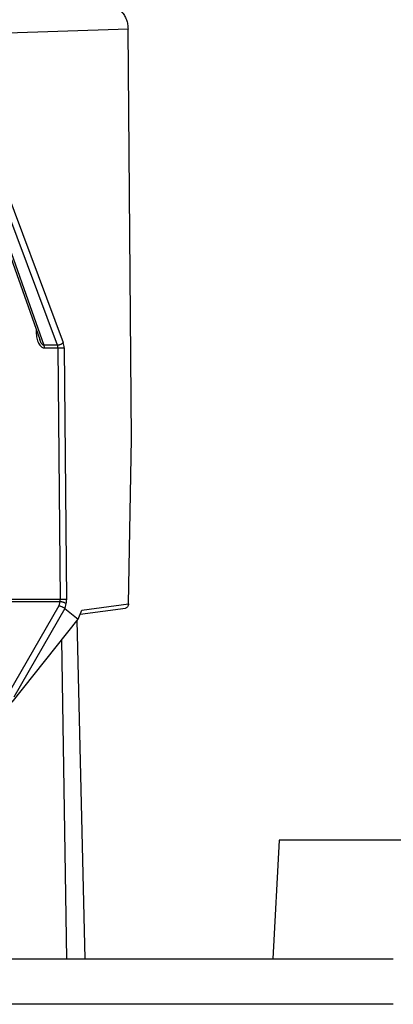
# Model space of a CAD drawing. Header units: millimetres. Extents: x 226 to 954, y 75 to 822.
# Tile 81 of 127: x 569 to 594, y 379 to 444. Entities that reach past the tile are written whole.
import ezdxf

# ---------------------------------------------------------------- set-up
doc = ezdxf.new("R2010")
doc.units = ezdxf.units.MM

msp = doc.modelspace()

# ---------------------------------------------------------------- linework, layer by layer
at = {"color": 7, "linetype": 'Continuous', "lineweight": 25}
for p, q in [((576.171, 443.379), (566.125, 443.039)), ((576.406, 416.432), (576.171, 443.379)), ((565.052, 438.01), (570.364, 422.962)), ((565.213, 437.933), (570.629, 422.594)), ((571.534, 422.594), (565.789, 437.933)), ((566.168, 438.109), (571.913, 422.77)), ((570.367, 422.963), (570.357, 422.99)), ((571.534, 422.594), (570.629, 422.594)), ((570.658, 422.422), (571.564, 422.422)), ((571.564, 422.422), (571.709, 405.878)), ((571.972, 422.427), (572.116, 405.883)), ((576.208, 405.602), (576.406, 416.432)), ((571.709, 405.878), (546.158, 405.878)), ((546.145, 405.746), (571.694, 405.746)), ((571.628, 405.472), (568.296, 399.684)), ((572.012, 405.296), (568.655, 399.465)), ((571.694, 405.746), (571.628, 405.472)), ((572.087, 405.619), (572.01, 405.298)), ((572.01, 405.298), (572.012, 405.296)), ((572.012, 405.296), (572.889, 404.592)), ((572.889, 404.592), (573.137, 405.185)), ((573.019, 404.904), (576.006, 405.31)), ((573.137, 405.185), (576.208, 405.602)), ((568.565, 399.13), (572.889, 404.592)), ((573.362, 382.268), (572.832, 404.52)), ((571.806, 403.223), (572.122, 382.268)), ((586.1, 390.068), (585.691, 382.268)), ((601.1, 390.068), (586.1, 390.068))]:
    msp.add_line(p, q, dxfattribs=at)
at = {"color": 8, "linetype": 'Continuous', "lineweight": 25}
for p, q in [((570.135, 423.612), (570.137, 423.452)), ((570.137, 423.452), (570.192, 423.452))]:
    msp.add_line(p, q, dxfattribs=at)
at = {"color": 7, "linetype": 'Continuous', "lineweight": 25}
for points, knots in [([(574.771, 444.979), (574.862, 444.973), (575.043, 444.961), (575.306, 444.866), (575.548, 444.718), (575.761, 444.517), (575.937, 444.274), (576.067, 443.995), (576.152, 443.693), (576.164, 443.484), (576.171, 443.379)], [0, 0, 0, 0, 0.125001, 0.250001, 0.375001, 0.5, 0.625002, 0.75, 0.875, 1, 1, 1, 1]), ([(570.137, 423.452), (570.139, 423.385), (570.144, 423.253), (570.175, 423.061), (570.222, 422.884), (570.285, 422.728), (570.363, 422.599), (570.452, 422.501), (570.55, 422.436), (570.62, 422.427), (570.654, 422.422)], [0, 0, 0, 0, 0.155762, 0.307235, 0.450882, 0.583897, 0.704411, 0.812269, 0.909303, 1, 1, 1, 1]), ([(571.913, 422.77), (571.894, 422.748), (571.864, 422.714), (571.804, 422.673), (571.751, 422.645), (571.695, 422.622), (571.62, 422.6), (571.568, 422.596), (571.534, 422.594)], [0, 0, 0, 0, 0.2396529, 0.3684904, 0.4999978, 0.6315106, 0.7603455, 1, 1, 1, 1]), ([(571.972, 422.427), (571.969, 422.489), (571.962, 422.612), (571.929, 422.717), (571.913, 422.77)], [0, 0, 0, 0, 0.499993, 1, 1, 1, 1]), ([(570.629, 422.594), (570.637, 422.567), (570.653, 422.515), (570.656, 422.453), (570.658, 422.422)], [0, 0, 0, 0, 0.499991, 1, 1, 1, 1]), ([(571.564, 422.422), (571.563, 422.453), (571.56, 422.515), (571.543, 422.567), (571.534, 422.594)], [0, 0, 0, 0, 0.499976, 1, 1, 1, 1]), ([(571.564, 422.422), (571.599, 422.422), (571.652, 422.422), (571.73, 422.423), (571.79, 422.424), (571.847, 422.425), (571.914, 422.426), (571.949, 422.427), (571.972, 422.427)], [0, 0, 0, 0, 0.2396957, 0.3685142, 0.5, 0.631482, 0.7603006, 1, 1, 1, 1]), ([(571.694, 405.746), (571.698, 405.767), (571.707, 405.81), (571.708, 405.855), (571.709, 405.878)], [0, 0, 0, 0, 0.500003, 1, 1, 1, 1]), ([(572.116, 405.883), (572.093, 405.883), (572.059, 405.882), (571.992, 405.881), (571.934, 405.88), (571.874, 405.879), (571.796, 405.878), (571.743, 405.878), (571.709, 405.878)], [0, 0, 0, 0, 0.239691, 0.368515, 0.500002, 0.631484, 0.760303, 1, 1, 1, 1]), ([(572.116, 405.883), (572.115, 405.838), (572.113, 405.746), (572.096, 405.661), (572.087, 405.619)], [0, 0, 0, 0, 0.499996, 1, 1, 1, 1]), ([(571.628, 405.472), (571.662, 405.463), (571.73, 405.447), (571.825, 405.41), (571.894, 405.376), (571.957, 405.341), (571.989, 405.315), (572.01, 405.298)], [0, 0, 0, 0, 0.251297, 0.501655, 0.632158, 0.758832, 1, 1, 1, 1]), ([(571.694, 405.746), (571.728, 405.744), (571.78, 405.741), (571.857, 405.725), (571.915, 405.709), (571.97, 405.688), (572.034, 405.659), (572.066, 405.635), (572.087, 405.619)], [0, 0, 0, 0, 0.239668, 0.368499, 0.500002, 0.631502, 0.760328, 1, 1, 1, 1]), ([(576.208, 405.602), (576.203, 405.563), (576.194, 405.483), (576.132, 405.385), (576.064, 405.325), (576.018, 405.317), (576.005, 405.315)], [0, 0, 0, 0, 0.296854, 0.593429, 0.8894, 1, 1, 1, 1]), ([(520.6, 382.268), (520.607, 382.268), (520.621, 382.268), (520.733, 382.268), (520.912, 382.268), (521.164, 382.268), (521.487, 382.268), (521.881, 382.268), (522.362, 382.268), (522.937, 382.268), (523.614, 382.268), (524.375, 382.268), (525.218, 382.268), (526.115, 382.268), (527.057, 382.268), (528.033, 382.268), (529.075, 382.268), (530.18, 382.268), (531.347, 382.268), (532.576, 382.268), (533.908, 382.268), (535.349, 382.268), (536.905, 382.268), (538.529, 382.268), (540.218, 382.268), (541.918, 382.268), (543.62, 382.268), (545.316, 382.268), (547.06, 382.268), (548.85, 382.268), (550.685, 382.268), (552.561, 382.268), (554.542, 382.268), (556.63, 382.268), (558.828, 382.268), (561.067, 382.268), (563.345, 382.268), (565.589, 382.268), (567.792, 382.268), (569.95, 382.268), (572.132, 382.268), (574.334, 382.268), (576.556, 382.268), (578.794, 382.268), (581.122, 382.268), (583.539, 382.268), (586.044, 382.268), (588.558, 382.268), (591.077, 382.268), (592.759, 382.268), (593.6, 382.268)], [0, 0, 0, 0, 0.02, 0.04, 0.06, 0.08, 0.1, 0.12, 0.140001, 0.162, 0.184, 0.206, 0.228, 0.25, 0.27, 0.29, 0.31, 0.33, 0.35, 0.37, 0.390001, 0.412, 0.434, 0.456, 0.478, 0.5, 0.52, 0.54, 0.56, 0.58, 0.6, 0.62, 0.640001, 0.662, 0.684, 0.706, 0.728, 0.75, 0.77, 0.79, 0.81, 0.83, 0.85, 0.87, 0.890001, 0.912, 0.934, 0.956, 0.978, 1, 1, 1, 1]), ([(593.6, 379.268), (592.836, 379.268), (591.307, 379.268), (589.016, 379.268), (586.729, 379.268), (584.449, 379.268), (582.178, 379.268), (579.919, 379.268), (577.598, 379.268), (575.22, 379.268), (572.79, 379.268), (570.384, 379.268), (568.006, 379.268), (565.73, 379.268), (563.555, 379.268), (561.479, 379.268), (559.436, 379.268), (557.426, 379.268), (555.451, 379.268), (553.515, 379.268), (551.555, 379.268), (549.577, 379.268), (547.591, 379.268), (545.66, 379.268), (543.786, 379.268), (542.026, 379.268), (540.377, 379.268), (538.833, 379.268), (537.343, 379.268), (535.909, 379.268), (534.532, 379.268), (533.213, 379.268), (531.912, 379.268), (530.637, 379.268), (529.397, 379.268), (528.234, 379.268), (527.149, 379.268), (526.174, 379.268), (525.301, 379.268), (524.524, 379.268), (523.816, 379.268), (523.176, 379.268), (522.605, 379.268), (522.105, 379.268), (521.661, 379.268), (521.282, 379.268), (520.977, 379.268), (520.761, 379.268), (520.625, 379.268), (520.608, 379.268), (520.6, 379.268)], [0, 0, 0, 0, 0.02, 0.04, 0.06, 0.08, 0.1, 0.12, 0.140001, 0.162, 0.184, 0.206, 0.228, 0.25, 0.27, 0.29, 0.31, 0.33, 0.35, 0.37, 0.390001, 0.412, 0.434, 0.456, 0.478, 0.5, 0.52, 0.54, 0.56, 0.58, 0.6, 0.62, 0.640001, 0.662, 0.684, 0.706, 0.728, 0.75, 0.77, 0.79, 0.81, 0.83, 0.85, 0.87, 0.890001, 0.912, 0.934, 0.956, 0.978, 1, 1, 1, 1])]:
    msp.add_open_spline(points, degree=3, knots=knots, dxfattribs=at)
at = {"color": 8, "linetype": 'Continuous', "lineweight": 25}
msp.add_open_spline([(570.627, 422.594), (570.619, 422.594), (570.601, 422.596), (570.562, 422.616), (570.513, 422.663), (570.459, 422.743), (570.407, 422.846), (570.38, 422.923), (570.367, 422.963)], degree=3, knots=[0, 0, 0, 0, 0.0612349, 0.1268694, 0.2832563, 0.4847262, 0.7329593, 1, 1, 1, 1], dxfattribs=at)

doc.saveas('drawing.dxf')
